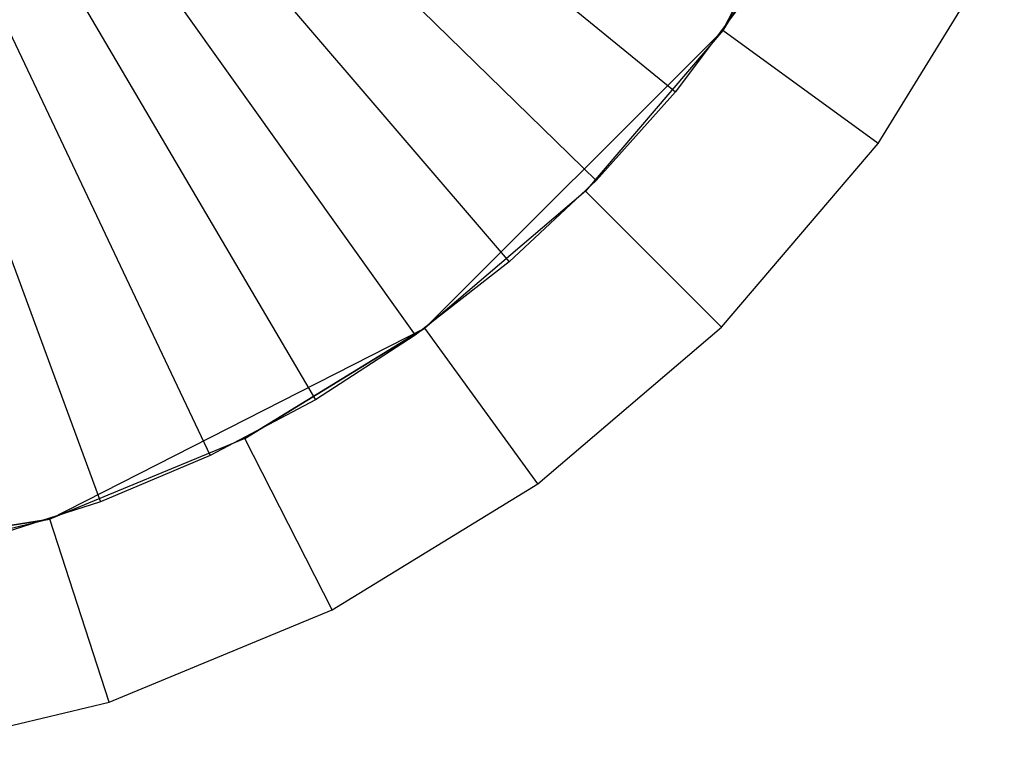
# Model space of a CAD drawing. Extents: x 1 to 115, y -55 to 55.
# Tile 11 of 86: x 10.55 to 13.11, y -3.95 to -2.03. Entities that reach past the tile are written whole.
import ezdxf

# ---------------------------------------------------------------- set-up
doc = ezdxf.new("R2010")
doc.units = 0
doc.header["$LTSCALE"] = 25.4
doc.layers.get('0').update_dxf_attribs({"linetype": 'CONTINUOUS'})

# ---------------------------------------------------------------- blocks, each defined once
blk = doc.blocks.new('NL2500025450_STL')
at = {"color": 0}
for p, q in [((10.8922, -1.0984, 215.9753), (12.2586, -2.2166, 214.2096)), ((10.8922, -1.0984, 215.9753), (12.2586, -2.2166, 214.2096)), ((12.8787, -1.0816, 214.3096), (12.3816, -2.0572, 214.8096)), ((12.3816, -2.0572, 214.8096), (12.8787, -1.0816, 214.8096)), ((12.8787, -1.0816, 214.3096), (12.3816, -2.0572, 214.8096)), ((12.3816, -2.0572, 214.8096), (12.8787, -1.0816, 214.8096)), ((10.7898, -1.2127, 215.9753), (12.0521, -2.4473, 214.2096)), ((10.7898, -1.2127, 215.9753), (12.0521, -2.4473, 214.2096)), ((10.6778, -1.3175, 215.9753), (11.826, -2.6589, 214.2096)), ((10.6778, -1.3175, 215.9753), (11.826, -2.6589, 214.2096)), ((10.5569, -1.4121, 215.9753), (11.5821, -2.8497, 214.2096)), ((10.5569, -1.4121, 215.9753), (11.5821, -2.8497, 214.2096)), ((10.4282, -1.4955, 215.9753), (11.3223, -3.0181, 214.2096)), ((10.4282, -1.4955, 215.9753), (11.3223, -3.0181, 214.2096)), ((10.2926, -1.5673, 215.9753), (11.0486, -3.1629, 214.2096)), ((10.2926, -1.5673, 215.9753), (11.0486, -3.1629, 214.2096)), ((12.6685, -1.589, 214.3096), (12.3816, -2.0572, 214.8096)), ((12.6685, -1.589, 214.3096), (12.3816, -2.0572, 214.8096)), ((12.6685, -1.589, 214.3096), (12.3816, -2.0572, 214.3096)), ((12.6685, -1.589, 214.3096), (12.3816, -2.0572, 214.3096)), ((10.1512, -1.6268, 215.9753), (10.7632, -3.283, 214.2096)), ((10.1512, -1.6268, 215.9753), (10.7632, -3.283, 214.2096)), ((12.7861, -2.3511, 213.8096), (13.114, -1.816, 213.8096)), ((12.7861, -2.3511, 213.8096), (13.114, -1.816, 213.8096)), ((12.4439, -1.9686, 213.8096), (12.2586, -2.2166, 213.8096)), ((12.4439, -1.9686, 214.2096), (12.2586, -2.2166, 214.2096)), ((12.4439, -1.9686, 213.8096), (12.2586, -2.2166, 213.8096)), ((12.4439, -1.9686, 214.2096), (12.2586, -2.2166, 214.2096)), ((12.3816, -2.0572, 214.3096), (11.6072, -2.8316, 214.8096)), ((11.6072, -2.8316, 214.8096), (12.3816, -2.0572, 214.8096)), ((12.3816, -2.0572, 214.3096), (11.6072, -2.8316, 214.8096)), ((11.6072, -2.8316, 214.8096), (12.3816, -2.0572, 214.8096)), ((12.3816, -2.0572, 214.3096), (12.0249, -2.4749, 214.3096)), ((12.3816, -2.0572, 214.3096), (12.0249, -2.4749, 214.3096)), ((12.3816, -2.0572, 214.3096), (12.3816, -2.0572, 214.8096)), ((12.3816, -2.0572, 214.3096), (12.3816, -2.0572, 214.8096)), ((12.7861, -2.3511, 213.8096), (12.3816, -2.0572, 214.3096)), ((12.7861, -2.3511, 213.8096), (12.3816, -2.0572, 214.3096)), ((12.2586, -2.2166, 213.8096), (12.0521, -2.4473, 213.8096)), ((12.2586, -2.2166, 214.2096), (12.0521, -2.4473, 214.2096)), ((12.2586, -2.2166, 213.8096), (12.0521, -2.4473, 213.8096)), ((12.2586, -2.2166, 214.2096), (12.0521, -2.4473, 214.2096)), ((12.2586, -2.2166, 214.2096), (12.2586, -2.2166, 213.8096)), ((12.2586, -2.2166, 214.2096), (12.2586, -2.2166, 213.8096)), ((12.3784, -2.8284, 213.8096), (12.7861, -2.3511, 213.8096)), ((12.3784, -2.8284, 213.8096), (12.7861, -2.3511, 213.8096)), ((12.0521, -2.4473, 213.8096), (11.826, -2.6589, 213.8096)), ((12.0521, -2.4473, 214.2096), (11.826, -2.6589, 214.2096)), ((12.0521, -2.4473, 213.8096), (11.826, -2.6589, 213.8096)), ((12.0521, -2.4473, 214.2096), (11.826, -2.6589, 214.2096)), ((12.0521, -2.4473, 214.2096), (12.0521, -2.4473, 213.8096)), ((12.0521, -2.4473, 214.2096), (12.0521, -2.4473, 213.8096)), ((12.0249, -2.4749, 214.3096), (11.6072, -2.8316, 214.8096)), ((12.0249, -2.4749, 214.3096), (11.6072, -2.8316, 214.3096)), ((12.0249, -2.4749, 214.3096), (11.6072, -2.8316, 214.8096)), ((12.0249, -2.4749, 214.3096), (11.6072, -2.8316, 214.3096)), ((12.3784, -2.8284, 213.8096), (12.0249, -2.4749, 214.3096)), ((12.3784, -2.8284, 213.8096), (12.0249, -2.4749, 214.3096)), ((11.826, -2.6589, 213.8096), (11.5821, -2.8497, 213.8096)), ((11.826, -2.6589, 214.2096), (11.5821, -2.8497, 214.2096)), ((11.826, -2.6589, 213.8096), (11.5821, -2.8497, 213.8096)), ((11.826, -2.6589, 214.2096), (11.5821, -2.8497, 214.2096)), ((11.826, -2.6589, 214.2096), (11.826, -2.6589, 213.8096)), ((11.826, -2.6589, 214.2096), (11.826, -2.6589, 213.8096)), ((10.6316, -3.3287, 214.8096), (11.6072, -2.8316, 214.8096)), ((10.6316, -3.3287, 214.8096), (11.6072, -2.8316, 214.8096)), ((11.6072, -2.8316, 214.3096), (11.139, -3.1185, 214.3096)), ((11.139, -3.1185, 214.3096), (11.6072, -2.8316, 214.8096)), ((11.139, -3.1185, 214.3096), (11.6072, -2.8316, 214.8096)), ((11.6072, -2.8316, 214.3096), (11.139, -3.1185, 214.3096)), ((11.6072, -2.8316, 214.3096), (11.6072, -2.8316, 214.8096)), ((11.6072, -2.8316, 214.3096), (11.6072, -2.8316, 214.8096)), ((11.9011, -3.2361, 213.8096), (11.6072, -2.8316, 214.3096)), ((11.9011, -3.2361, 213.8096), (11.6072, -2.8316, 214.3096)), ((11.9011, -3.2361, 213.8096), (12.3784, -2.8284, 213.8096)), ((11.9011, -3.2361, 213.8096), (12.3784, -2.8284, 213.8096)), ((11.5821, -2.8497, 213.8096), (11.3223, -3.0181, 213.8096)), ((11.5821, -2.8497, 214.2096), (11.3223, -3.0181, 214.2096)), ((11.5821, -2.8497, 213.8096), (11.3223, -3.0181, 213.8096)), ((11.5821, -2.8497, 214.2096), (11.3223, -3.0181, 214.2096)), ((11.5821, -2.8497, 214.2096), (11.5821, -2.8497, 213.8096)), ((11.5821, -2.8497, 214.2096), (11.5821, -2.8497, 213.8096)), ((11.3223, -3.0181, 213.8096), (11.0486, -3.1629, 213.8096)), ((11.3223, -3.0181, 214.2096), (11.0486, -3.1629, 214.2096)), ((11.3223, -3.0181, 213.8096), (11.0486, -3.1629, 213.8096)), ((11.3223, -3.0181, 214.2096), (11.0486, -3.1629, 214.2096)), ((11.3223, -3.0181, 214.2096), (11.3223, -3.0181, 213.8096)), ((11.3223, -3.0181, 214.2096), (11.3223, -3.0181, 213.8096)), ((11.139, -3.1185, 214.3096), (10.6316, -3.3287, 214.8096)), ((11.139, -3.1185, 214.3096), (10.6316, -3.3287, 214.8096)), ((11.139, -3.1185, 214.3096), (10.6316, -3.3287, 214.3096)), ((11.139, -3.1185, 214.3096), (10.6316, -3.3287, 214.3096)), ((11.366, -3.564, 213.8096), (11.139, -3.1185, 214.3096)), ((11.366, -3.564, 213.8096), (11.139, -3.1185, 214.3096)), ((11.0486, -3.1629, 213.8096), (10.7632, -3.283, 213.8096)), ((11.0486, -3.1629, 214.2096), (10.7632, -3.283, 214.2096)), ((11.0486, -3.1629, 213.8096), (10.7632, -3.283, 213.8096)), ((11.0486, -3.1629, 214.2096), (10.7632, -3.283, 214.2096)), ((11.0486, -3.1629, 214.2096), (11.0486, -3.1629, 213.8096)), ((11.0486, -3.1629, 214.2096), (11.0486, -3.1629, 213.8096)), ((11.366, -3.564, 213.8096), (11.9011, -3.2361, 213.8096)), ((11.366, -3.564, 213.8096), (11.9011, -3.2361, 213.8096)), ((10.7632, -3.283, 213.8096), (10.4683, -3.3774, 213.8096)), ((10.7632, -3.283, 214.2096), (10.4683, -3.3774, 214.2096)), ((10.7632, -3.283, 213.8096), (10.4683, -3.3774, 213.8096)), ((10.7632, -3.283, 214.2096), (10.4683, -3.3774, 214.2096)), ((10.7632, -3.283, 214.2096), (10.7632, -3.283, 213.8096)), ((10.7632, -3.283, 214.2096), (10.7632, -3.283, 213.8096)), ((10.6316, -3.3287, 214.3096), (9.55, -3.5, 214.8096)), ((9.55, -3.5, 214.8096), (10.6316, -3.3287, 214.8096)), ((10.6316, -3.3287, 214.3096), (9.55, -3.5, 214.8096)), ((9.55, -3.5, 214.8096), (10.6316, -3.3287, 214.8096)), ((10.6316, -3.3287, 214.3096), (10.0975, -3.4569, 214.3096)), ((10.6316, -3.3287, 214.3096), (10.0975, -3.4569, 214.3096)), ((10.6316, -3.3287, 214.3096), (10.6316, -3.3287, 214.8096)), ((10.6316, -3.3287, 214.3096), (10.6316, -3.3287, 214.8096)), ((10.7861, -3.8042, 213.8096), (10.6316, -3.3287, 214.3096)), ((10.7861, -3.8042, 213.8096), (10.6316, -3.3287, 214.3096)), ((10.7861, -3.8042, 213.8096), (11.366, -3.564, 213.8096)), ((10.7861, -3.8042, 213.8096), (11.366, -3.564, 213.8096)), ((10.1757, -3.9508, 213.8096), (10.7861, -3.8042, 213.8096)), ((10.1757, -3.9508, 213.8096), (10.7861, -3.8042, 213.8096))]:
    blk.add_line(p, q, dxfattribs=at)

msp = doc.modelspace()

# ---------------------------------------------------------------- block references
at = {"color": 0}
msp.add_blockref('NL2500025450_STL', (0, 0, 200), dxfattribs=at)

doc.saveas('drawing.dxf')
